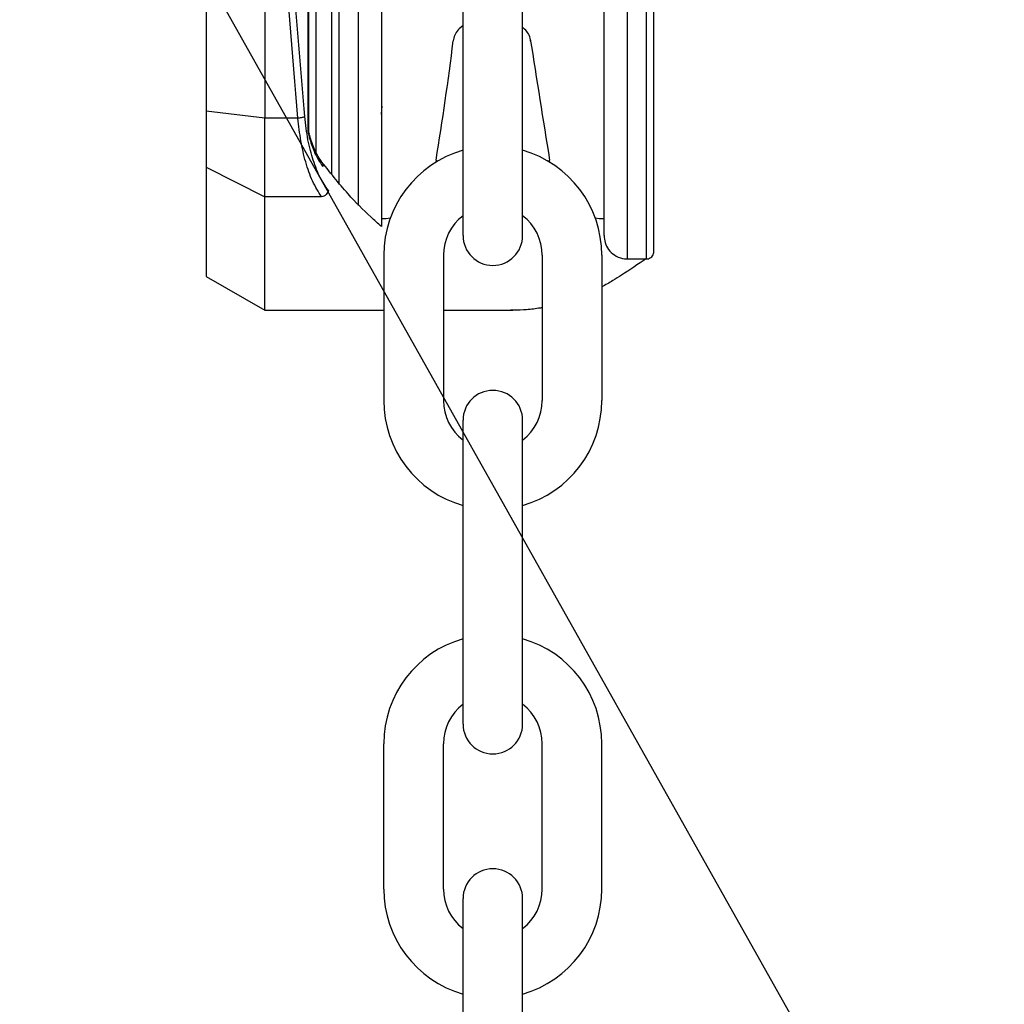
# Model space of a CAD drawing. Header units: inches. Extents: x 170 to 312, y 215 to 248.
# Tile 102 of 256: x 206.487 to 206.652, y 223.107 to 223.272. Entities that reach past the tile are written whole.
import ezdxf

# ---------------------------------------------------------------- set-up
doc = ezdxf.new("R2010")
doc.units = ezdxf.units.IN
doc.header["$LTSCALE"] = 0.25
doc.header["$MEASUREMENT"] = 0
doc.layers.add('ANNOTATIONS', color=1, linetype='Continuous')
doc.layers.add('STANDARD MOTOR RH', color=7, linetype='Continuous')
doc.styles.add('ROMANS', font='Romans', dxfattribs={"height": 0.09375})
doc.styles.get("Standard").update_dxf_attribs({"font": 'romans.shx'})
doc.dimstyles.get("Standard").update_dxf_attribs({"dimscale": 60, "dimtxt": 0.0833, "dimasz": 0.0833, "dimexe": 0.0833, "dimexo": 0.04, "dimgap": 0.09, "dimtad": 0, "dimtih": 1, "dimtoh": 1, "dimdec": 4, "dimzin": 1, "dimdsep": 46, "dimlunit": 4, "dimtxsty": 'Standard', "dimcen": 0.09, "dimclrt": 150, "dimadec": 4, "dimazin": 2, "dimtfac": 1, "dimtdec": 0, "dimtofl": 0, "dimtmove": 0, "dimatfit": 3, "dimfxl": 1, "dimtolj": 1, "dimtzin": 0, "dimlwd": -1, "dimlwe": -1, "dimarcsym": 1})

msp = doc.modelspace()

# ---------------------------------------------------------------- linework, layer by layer
at = {"layer": 'STANDARD MOTOR RH'}
for p, q in [((206.5353648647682, 223.2536703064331), (206.5353608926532, 223.5174965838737)), ((206.5354626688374, 223.2536703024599), (206.5354586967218, 223.5174965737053)), ((206.5182343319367, 223.5145299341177), (206.5182382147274, 223.2566365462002)), ((206.5405541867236, 223.3855824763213), (206.5405563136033, 223.2443167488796)), ((206.543753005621, 223.3855825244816), (206.5437551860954, 223.2407571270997)), ((206.5890309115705, 223.2317961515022), (206.5890285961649, 223.3855832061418)), ((206.5922297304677, 223.231796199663), (206.5922274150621, 223.3855832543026)), ((206.5280792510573, 223.3551603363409), (206.5280807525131, 223.2554343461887)), ((206.5366924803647, 223.2871096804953), (206.5366930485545, 223.2493704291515)), ((206.5614007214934, 223.2357275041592), (206.5614007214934, 223.2867637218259)), ((206.5714126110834, 223.2357275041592), (206.5714126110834, 223.2867637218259)), ((206.5614007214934, 223.2709946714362), (206.5607752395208, 223.2704379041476)), ((206.5717428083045, 223.2704013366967), (206.5714049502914, 223.270702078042)), ((206.559789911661, 223.2686354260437), (206.5597552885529, 223.2684168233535)), ((206.5727627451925, 223.2683802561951), (206.5727281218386, 223.2685988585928)), ((206.5280807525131, 223.2554343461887), (206.5182382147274, 223.2566365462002)), ((206.5182382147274, 223.2566365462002), (206.5182383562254, 223.247238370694)), ((206.533661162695, 223.2554345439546), (206.528080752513, 223.2554343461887)), ((206.5280809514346, 223.2422221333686), (206.5280807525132, 223.2554343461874)), ((206.5354626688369, 223.2536703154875), (206.5353648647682, 223.2536703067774)), ((206.5355115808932, 223.2530031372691), (206.5354626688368, 223.2536703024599)), ((206.5354626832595, 223.2527123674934), (206.5355663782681, 223.2522190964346)), ((206.5355634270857, 223.2526327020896), (206.5355115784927, 223.2530031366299)), ((206.5182383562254, 223.247238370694), (206.5280809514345, 223.2422221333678)), ((206.5182383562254, 223.247238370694), (206.5182386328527, 223.2288654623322)), ((206.5376372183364, 223.2422222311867), (206.5280809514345, 223.2422221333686)), ((206.5280812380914, 223.2231830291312), (206.5280809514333, 223.2422221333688)), ((206.5481152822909, 223.2385189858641), (206.5476922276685, 223.2385189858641)), ((206.5850938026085, 223.2385101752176), (206.5846980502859, 223.2385189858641)), ((206.5480922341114, 223.2324309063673), (206.5480922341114, 223.2080116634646)), ((206.5581041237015, 223.2324309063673), (206.5581041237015, 223.2080116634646)), ((206.5747092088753, 223.2324309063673), (206.5747092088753, 223.2080116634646)), ((206.5847210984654, 223.2324309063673), (206.5847210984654, 223.2080116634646)), ((206.5890309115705, 223.231796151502), (206.5922297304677, 223.2317961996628)), ((206.5182386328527, 223.2288654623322), (206.5280812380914, 223.2231830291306)), ((206.5280812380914, 223.2231830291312), (206.5480922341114, 223.2231833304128)), ((206.5581041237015, 223.2231834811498), (206.5697778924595, 223.2231836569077)), ((206.5614007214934, 223.1536788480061), (206.5614007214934, 223.2047150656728)), ((206.5714126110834, 223.1536788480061), (206.5714126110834, 223.2047150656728)), ((206.5480922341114, 223.1259630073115), (206.5480922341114, 223.1503822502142)), ((206.5581041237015, 223.1259630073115), (206.5581041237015, 223.1503822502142)), ((206.5747092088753, 223.1259630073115), (206.5747092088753, 223.1503822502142)), ((206.5847210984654, 223.1259630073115), (206.5847210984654, 223.1503822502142)), ((206.5614007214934, 223.0733395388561), (206.5614007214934, 223.1243757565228)), ((206.5714126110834, 223.0733395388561), (206.5714126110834, 223.1243757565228))]:
    msp.add_line(p, q, dxfattribs=at)
at = {"layer": 'STANDARD MOTOR RH', "flags": 128}
for points in [[(206.556872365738, 223.2484033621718), (206.5568055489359, 223.2480269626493)], [(206.5760029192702, 223.2480299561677), (206.5759409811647, 223.2484033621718)], [(206.5491810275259, 223.2386515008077), (206.548492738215, 223.2385282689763), (206.5481152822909, 223.2385189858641)], [(206.5846980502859, 223.2385189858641), (206.5843010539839, 223.2385292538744), (206.5836335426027, 223.2386480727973)]]:
    msp.add_lwpolyline(points, dxfattribs=at)
at = {"layer": 'STANDARD MOTOR RH'}
for centre, radius, start, end in [((206.5628047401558, 223.2681579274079), 0.003052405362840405, 131.6736509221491, 171.0000000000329), ((206.5697133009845, 223.268121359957), 0.003052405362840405, 8.999999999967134, 48.32634907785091), ((206.0545252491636, 223.3309804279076), 0.5090889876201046, 350.6650617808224, 352.94088966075), ((217.7980041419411, 225.0455698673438), 11.36505649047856, 188.9946829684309, 189.0984230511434), ((206.5664066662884, 223.2324309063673), 0.01831443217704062, 105.8627163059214, 180), ((206.5664066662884, 223.2324309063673), 0.01831443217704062, 7.019583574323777e-15, 74.13728369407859), ((206.5664066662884, 223.2324309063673), 0.008302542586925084, 127.0808355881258, 180), ((206.5664066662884, 223.2324309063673), 0.008302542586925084, 7.019583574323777e-15, 52.91916441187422), ((206.5664066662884, 223.2357275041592), 0.005005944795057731, 180, 7.019583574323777e-15), ((206.5664066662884, 223.2047150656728), 0.005005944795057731, 7.019583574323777e-15, 180), ((206.5664066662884, 223.2080116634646), 0.01831443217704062, 180, 254.1372836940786), ((206.5664066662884, 223.2080116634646), 0.008302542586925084, 180, 232.9191644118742), ((206.5664066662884, 223.2080116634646), 0.01831443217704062, 285.8627163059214, 7.019583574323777e-15), ((206.5664066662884, 223.2080116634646), 0.008302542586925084, 307.0808355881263, 7.019583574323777e-15), ((206.5664066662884, 223.1503822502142), 0.01831443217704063, 105.8627163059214, 180), ((206.5664066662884, 223.1503822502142), 0.01831443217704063, 7.019583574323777e-15, 74.13728369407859), ((206.5664066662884, 223.1503822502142), 0.008302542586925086, 127.0808355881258, 180), ((206.5664066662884, 223.1503822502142), 0.008302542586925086, 7.019583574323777e-15, 52.91916441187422), ((206.5664066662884, 223.1536788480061), 0.005005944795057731, 180, 7.019583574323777e-15), ((206.5664066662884, 223.1243757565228), 0.005005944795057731, 7.019583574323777e-15, 180), ((206.5664066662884, 223.1259630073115), 0.01831443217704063, 180, 254.1372836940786), ((206.5664066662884, 223.1259630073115), 0.008302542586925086, 180, 232.9191644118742), ((206.5664066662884, 223.1259630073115), 0.01831443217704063, 285.8627163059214, 7.019583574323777e-15), ((206.5664066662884, 223.1259630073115), 0.008302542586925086, 307.0808355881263, 7.019583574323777e-15)]:
    msp.add_arc(centre, radius, start, end, dxfattribs=at)
for points, knots in [([(206.5347936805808, 223.2556947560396), (206.533617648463, 223.2699490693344), (206.5312661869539, 223.2984503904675), (206.5292883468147, 223.3419175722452), (206.5290244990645, 223.3710296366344), (206.5288925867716, 223.3855843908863)], [0, 0, 0, 0, 0.3334667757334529, 0.6667626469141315, 0.9999999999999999, 0.9999999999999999, 0.9999999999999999, 0.9999999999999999]), ([(206.5393238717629, 223.3855824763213), (206.539323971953, 223.3789278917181), (206.5393241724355, 223.3656119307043), (206.539324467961, 223.3459832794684), (206.5393247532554, 223.3270341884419), (206.5393250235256, 223.3090830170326), (206.5393252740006, 223.2924466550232), (206.5393255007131, 223.2773886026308), (206.5393256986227, 223.2642436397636), (206.5393258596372, 223.2535492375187), (206.5393259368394, 223.248421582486), (206.5393259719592, 223.2460889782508)], [0, 0, 0, 0, 0.1131436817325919, 0.2264028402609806, 0.3395379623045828, 0.4526797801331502, 0.5659406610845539, 0.6790759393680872, 0.7922177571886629, 0.9054784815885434, 1, 1, 1, 1]), ([(206.5476900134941, 223.3855826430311), (206.5476901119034, 223.3790463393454), (206.5476903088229, 223.365967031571), (206.547690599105, 223.3466866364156), (206.5476908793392, 223.3280736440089), (206.5476911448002, 223.3104418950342), (206.547691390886, 223.294097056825), (206.5476916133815, 223.2793190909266), (206.5476918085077, 223.2663589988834), (206.5476919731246, 223.2554253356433), (206.5476921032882, 223.2467800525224), (206.5476921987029, 223.2404427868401), (206.5476922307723, 223.2383128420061), (206.5476922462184, 223.2372869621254), (206.5476922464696, 223.2372702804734), (206.5476922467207, 223.2372535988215), (206.5476922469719, 223.2372369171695)], [0, 0, 0, 0, 0.09147262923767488, 0.1830390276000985, 0.2745133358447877, 0.3659820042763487, 0.4575523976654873, 0.549026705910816, 0.6404955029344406, 0.7320658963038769, 0.8235400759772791, 0.9150087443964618, 1, 1, 1, 1.001382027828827, 1.001382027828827, 1.001382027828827, 1.001382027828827]), ([(206.5850938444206, 223.2357332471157), (206.5850938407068, 223.2359798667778), (206.5850938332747, 223.2364734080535), (206.585093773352, 223.2404533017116), (206.5850936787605, 223.2467358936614), (206.5850935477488, 223.2554375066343), (206.5850933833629, 223.2663558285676), (206.5850931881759, 223.2793199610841), (206.585092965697, 223.2940968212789), (206.5850927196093, 223.3104417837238), (206.5850924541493, 223.3280734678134), (206.5850921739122, 223.3466866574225), (206.5850918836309, 223.3659669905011), (206.5850916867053, 223.3790467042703), (206.5850915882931, 223.3855832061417)], [0, 0, 0, 0, 0.08329208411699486, 0.1666861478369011, 0.2499928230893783, 0.3332944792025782, 0.4166886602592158, 0.4999952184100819, 0.5832968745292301, 0.6666910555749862, 0.7499976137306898, 0.8332992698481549, 0.9166923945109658, 1, 1, 1, 1]), ([(206.5934600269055, 223.2330265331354), (206.5934600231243, 223.2332776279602), (206.593460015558, 223.2337800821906), (206.5934599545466, 223.2378322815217), (206.5934598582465, 223.244228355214), (206.5934597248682, 223.2530871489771), (206.5934595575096, 223.264202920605), (206.5934593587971, 223.2774012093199), (206.5934591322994, 223.2924449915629), (206.5934588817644, 223.3090853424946), (206.5934586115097, 223.3270354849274), (206.5934583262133, 223.345984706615), (206.5934580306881, 223.3656133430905), (206.5934578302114, 223.3789289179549), (206.5934577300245, 223.3855832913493)], [0, 0, 0, 0, 0.08330560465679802, 0.1666989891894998, 0.2500000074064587, 0.3333056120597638, 0.416698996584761, 0.5000000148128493, 0.5833056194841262, 0.6666990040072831, 0.7500000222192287, 0.8333056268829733, 0.9166955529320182, 1, 1, 1, 1]), ([(206.5336611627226, 223.2554345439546), (206.5327323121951, 223.2664316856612), (206.5308782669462, 223.2883826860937), (206.5290143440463, 223.321703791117), (206.5283905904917, 223.3440237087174), (206.5280792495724, 223.355164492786)], [0, 0, 0, 0, 0.3345923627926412, 0.6678678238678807, 1, 1, 1, 1]), ([(206.547691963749, 223.2560485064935), (206.5477176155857, 223.2564420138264), (206.5477537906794, 223.2569969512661), (206.5478056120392, 223.2573312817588), (206.5478206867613, 223.2574285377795)], [0, 0, 0, 0, 0.7091021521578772, 1, 1, 1, 1]), ([(206.5376372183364, 223.2422222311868), (206.5371084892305, 223.2430501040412), (206.5361037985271, 223.2446232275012), (206.534938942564, 223.247940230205), (206.5340960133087, 223.2515255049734), (206.5338041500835, 223.2541491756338), (206.5336611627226, 223.2554345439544)], [0, 0, 0, 0, 0.2810912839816, 0.5341294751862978, 0.771764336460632, 1, 1, 1, 1]), ([(206.5347936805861, 223.2556947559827), (206.5347411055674, 223.2556683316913), (206.5346327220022, 223.2556138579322), (206.5343597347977, 223.255537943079), (206.5340266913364, 223.255473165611), (206.5337818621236, 223.2554472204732), (206.5336611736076, 223.2554344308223)], [0, 0, 0, 0, 0.2386369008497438, 0.4919507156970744, 0.7495571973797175, 1, 1, 1, 1]), ([(206.5387696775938, 223.2433083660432), (206.5382981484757, 223.2439880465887), (206.5373554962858, 223.2453468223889), (206.5361951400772, 223.2482792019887), (206.5352735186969, 223.2517307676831), (206.5349535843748, 223.2543737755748), (206.5347936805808, 223.2556947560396)], [0, 0, 0, 0, 0.2503251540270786, 0.5004347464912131, 0.7503163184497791, 0.9999999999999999, 0.9999999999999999, 0.9999999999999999, 0.9999999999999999]), ([(206.5354626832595, 223.2527123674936), (206.535433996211, 223.252883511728), (206.5353824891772, 223.2531907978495), (206.5353702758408, 223.2535230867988), (206.5353648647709, 223.2536703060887)], [0, 0, 0, 0, 0.5569539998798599, 1, 1, 1, 1]), ([(206.5355115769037, 223.253003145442), (206.535530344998, 223.2529582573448), (206.5355680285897, 223.2528681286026), (206.535497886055, 223.2527644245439), (206.5354626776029, 223.2527123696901)], [0, 0, 0, 0, 0.4980441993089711, 1, 1, 1, 1]), ([(206.5355634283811, 223.2526327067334), (206.5355979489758, 223.2525739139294), (206.5356512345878, 223.2524831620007), (206.5356304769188, 223.2523374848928), (206.5355879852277, 223.2522590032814), (206.5355663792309, 223.252219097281)], [0, 0, 0, 0, 0.474850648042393, 0.7329742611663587, 1, 1, 1, 1]), ([(206.535566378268, 223.2522190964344), (206.5358172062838, 223.2514081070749), (206.5364379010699, 223.2494012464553), (206.5373058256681, 223.2481070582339), (206.5378230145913, 223.2473358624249)], [0, 0, 0, 0, 0.4041084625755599, 1, 1, 1, 1]), ([(206.537692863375, 223.2480500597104), (206.5372785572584, 223.2486608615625), (206.5364851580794, 223.2498305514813), (206.5359057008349, 223.2516357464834), (206.5356288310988, 223.2524982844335)], [0, 0, 0, 0, 0.5221912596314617, 1, 1, 1, 1]), ([(206.5476922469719, 223.2372369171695), (206.5470877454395, 223.2377509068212), (206.5452039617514, 223.2394543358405), (206.5417262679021, 223.2429268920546), (206.5389503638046, 223.2464651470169), (206.5373956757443, 223.2484468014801)], [0.1268879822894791, 0.1268879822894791, 0.1268879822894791, 0.1268879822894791, 0.2762468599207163, 0.5946508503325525, 1, 1, 1, 1]), ([(206.5376693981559, 223.2480679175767), (206.5377188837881, 223.2479944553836), (206.5378120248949, 223.2478561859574), (206.537849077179, 223.2476298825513), (206.5378461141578, 223.2474580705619), (206.5378292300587, 223.2473687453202), (206.537823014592, 223.2473358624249)], [0, 0, 0, 0, 0.353410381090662, 0.6651836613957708, 0.8767455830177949, 1, 1, 1, 1]), ([(206.5387696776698, 223.2433083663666), (206.5387355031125, 223.2431896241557), (206.5386640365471, 223.2429413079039), (206.5384015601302, 223.2426026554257), (206.5380453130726, 223.2423333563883), (206.5377716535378, 223.2422588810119), (206.5376371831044, 223.2422222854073)], [0, 0, 0, 0, 0.2325810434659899, 0.486378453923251, 0.7476173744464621, 0.9999999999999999, 0.9999999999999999, 0.9999999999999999, 0.9999999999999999]), ([(206.5850938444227, 223.2357331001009), (206.5851298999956, 223.235330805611), (206.5852048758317, 223.2344942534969), (206.5858201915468, 223.233334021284), (206.5868272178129, 223.2323700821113), (206.5881533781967, 223.231781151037), (206.5891159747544, 223.2318166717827), (206.5895718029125, 223.2318334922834)], [0, 0, 0, 0, 0.1796775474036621, 0.3736308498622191, 0.57235616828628, 0.7974934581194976, 1, 1, 1, 1]), ([(206.592213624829, 223.2318092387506), (206.5922635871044, 223.2318054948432), (206.5924477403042, 223.2317916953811), (206.5927679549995, 223.2318987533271), (206.5931176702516, 223.2321374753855), (206.5933615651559, 223.2324885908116), (206.5934525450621, 223.2328033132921), (206.5934585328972, 223.2329819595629), (206.5934600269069, 223.2330265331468)], [0, 0, 0, 0, 0.0771656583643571, 0.2844206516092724, 0.5041310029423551, 0.723841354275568, 0.9310963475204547, 1, 1, 1, 1]), ([(206.5921881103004, 223.2317961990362), (206.590804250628, 223.23089339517), (206.5894203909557, 223.2299905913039), (206.5880365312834, 223.2290877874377), (206.5875543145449, 223.2287731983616), (206.5864543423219, 223.2280555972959), (206.5853453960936, 223.2274340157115), (206.5847210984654, 223.2271044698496)], [-0.1934736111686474, -0.1934736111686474, -0.1934736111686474, -0.1934736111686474, 0, 0, 0, 0.06741739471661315, 0.1537840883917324, 0.1537840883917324, 0.1537840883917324, 0.1537840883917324]), ([(206.5747092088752, 223.2236062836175), (206.5746058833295, 223.2235885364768), (206.5737283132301, 223.2234425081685), (206.572134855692, 223.2232495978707), (206.5704521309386, 223.2231832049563), (206.5695454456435, 223.2231820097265), (206.56935448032, 223.2231836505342)], [0.610598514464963, 0.610598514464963, 0.610598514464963, 0.610598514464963, 0.6246357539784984, 0.7298042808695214, 0.8268099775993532, 0.8526950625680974, 0.8526950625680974, 0.8526950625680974, 0.8526950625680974])]:
    msp.add_open_spline(points, degree=3, knots=knots, dxfattribs=at)

# ---------------------------------------------------------------- leaders
at = {"layer": 'ANNOTATIONS', "has_arrowhead": 0}
msp.add_leader([(206.6523580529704, 223.0410143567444), (206.4494117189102, 223.4019361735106), (206.3536065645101, 223.4019361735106)], dimstyle='Standard', override={"dimtxt": 0.09375, "dimasz": 0.09375, "dimexe": 0.046875, "dimgap": 0.09, "dimtad": 0, "dimtih": 0, "dimtoh": 0, "dimtxsty": 'ROMANS'}, dxfattribs=at)

doc.saveas('drawing.dxf')
